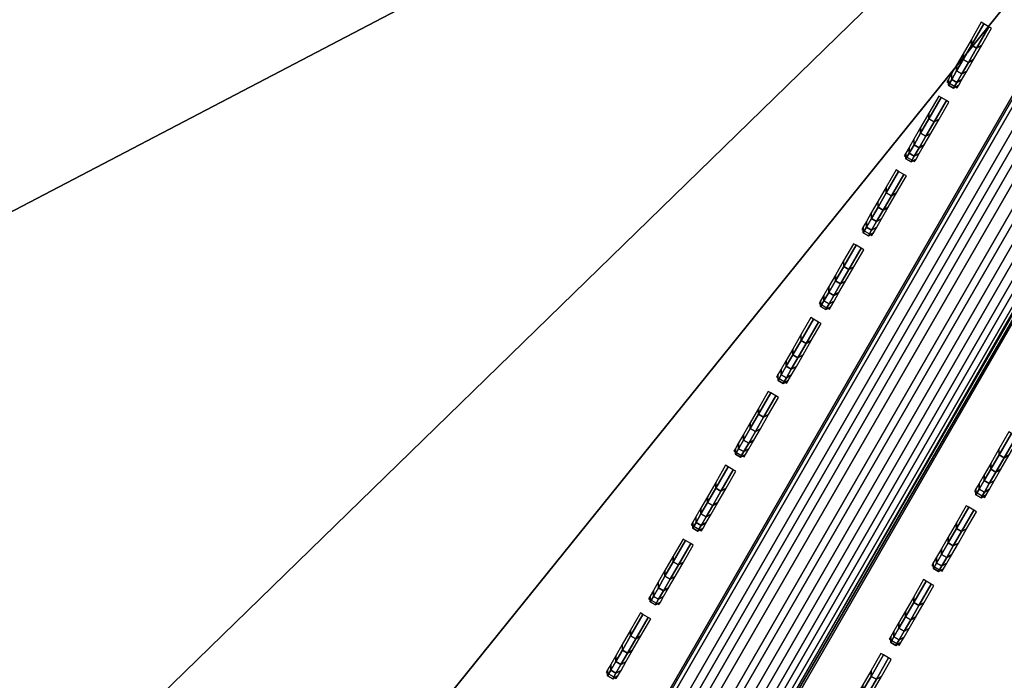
# Model space of a CAD drawing. Header units: inches. Extents: x 0 to 54.6, y -45.5 to 0.
# Tile 192 of 256: x 27.526 to 28.39, y -14.228 to -13.648. Entities that reach past the tile are written whole.
import ezdxf

# ---------------------------------------------------------------- set-up
doc = ezdxf.new("R2010")
doc.units = ezdxf.units.IN
doc.header["$LTSCALE"] = 0.03937
doc.header["$MEASUREMENT"] = 0
for name, color, linetype in [('A-FURN-3-ST', 151, 'Continuous'), ('A-FURN-3-ST-BK', 151, 'Continuous'), ('A-FURN-3-ST-SEAM', 250, 'Continuous'), ('A-FURN-3-STITCH', 15, 'Continuous')]:
    doc.layers.add(name, color=color, linetype=linetype)

msp = doc.modelspace()

# ---------------------------------------------------------------- meshes
at = {"layer": 'A-FURN-3-ST'}
mesh = msp.add_polyface(dxfattribs=at)
corners = [(23.06288, -10.27329, 18), (22.42843, -9.6913, 17.96252), (21.09185, -9.45435, 18), (20.50521, -8.92238, 17.96252), (19.09181, -8.70907, 18), (22.68746, -9.07564, 17.45), (20.74202, -8.29784, 17.45), (20.68004, -8.4613, 17.67782), (22.61967, -9.23677, 17.67782), (20.59927, -8.67431, 17.85263), (22.53132, -9.44676, 17.85263), (22.55095, -9.40077, 5), (20.6173, -8.62768, 5), (22.62509, -9.22438, 5.03806), (36.77916, -17.95873, 5), (16.28724, -31.45676, 5), (14.78857, -30.72697, 5), (28.16861, -12.12808, 5), (13.25729, -30.06834, 5), (26.32902, -11.1521, 5), (24.45566, -10.2426, 5), (11.69678, -29.48231, 5), (10.11049, -28.97019, 5), (18.65722, -7.92432, 5), (8.5019, -28.53309, 5), (16.67321, -7.29159, 5), (6.87457, -28.17199, 5), (14.66782, -6.73031, 5), (12.64362, -6.2412, 5), (5.23208, -27.88768, 5), (10.6032, -5.82488, 5), (8.54918, -5.48188, 5), (3.57805, -27.68078, 5), (6.4842, -5.21265, 5), (16.56218, -30.92346, 18), (30.60332, -14.26152, 18), (15.03782, -30.18119, 18), (26.9071, -12.12751, 18), (13.48029, -29.51132, 18), (25.00218, -11.16475, 18), (11.89303, -28.91531, 18), (10.27953, -28.39449, 18), (8.64336, -27.95, 18), (17.06551, -8.03846, 18), (15.01574, -7.44345, 18), (6.98812, -27.58283, 18), (12.94532, -6.92486, 18), (5.31747, -27.29377, 18), (10.85708, -6.4834, 18), (8.75392, -6.11967, 18), (3.63509, -27.08348, 18), (6.63871, -5.83419, 18)]
mesh.append_faces([[corners[k] for k in face] for face in [(0, 1, 2), (2, 1, 3), (2, 3, 4), (5, 6, 7, 8), (8, 7, 9, 10), (10, 9, 3, 1), (11, 12, 13), (14, 15, 16), (17, 16, 18), (17, 18, 19), (19, 18, 20), (20, 18, 21), (20, 21, 11), (11, 21, 22), (11, 22, 12), (12, 22, 23), (23, 22, 24), (23, 24, 25), (25, 24, 26), (25, 26, 27), (27, 26, 28), (28, 26, 29), (28, 29, 30), (30, 29, 31), (31, 29, 32), (31, 32, 33), (34, 35, 36), (36, 37, 38), (38, 37, 39), (38, 39, 40), (40, 39, 0), (40, 0, 2), (40, 2, 41), (41, 2, 4), (41, 4, 42), (42, 4, 43), (42, 43, 44), (42, 44, 45), (45, 44, 46), (45, 46, 47), (47, 46, 48), (47, 48, 49), (47, 49, 50), (50, 49, 51)]])
mesh = msp.add_polyface(dxfattribs=at)
corners = [(30.60332, -14.26152, 18), (31.5651, -14.53871, 17.96252), (29.80959, -13.43952, 17.96252), (28.775, -13.16024, 18), (28.01584, -12.4039, 17.96252), (26.9071, -12.12751, 18), (33.72771, -15.06391, 17.1847), (31.98962, -13.88695, 17.1847), (31.92964, -13.97903, 17.45), (33.66448, -15.15379, 17.45), (31.83424, -14.12551, 17.67782), (33.56389, -15.29675, 17.67782), (33.74928, -15.03326, 16.9), (32.01008, -13.85554, 16.9), (30.2105, -12.77298, 17.1847), (30.15386, -12.86715, 17.45), (30.06375, -13.01695, 17.67782), (29.94633, -13.21218, 17.85263), (31.7099, -14.3164, 17.85263), (30.22982, -12.74086, 16.9), (28.39262, -11.72343, 17.1847), (28.33939, -11.81957, 17.45), (28.25471, -11.9725, 17.67782), (28.14435, -12.17181, 17.85263), (28.41078, -11.69064, 16.9), (26.53834, -10.73965, 17.1847), (33.74928, -15.03326, 5.5), (32.01008, -13.85554, 5.5), (30.22982, -12.74086, 5.5), (28.41078, -11.69064, 5.5), (26.55531, -10.70623, 16.9), (33.72734, -15.06436, 5.30866), (31.98928, -13.88742, 5.30866), (30.21019, -12.77347, 5.30866), (28.39235, -11.72395, 5.30866), (26.5381, -10.74018, 5.30866), (28.16861, -12.12808, 5), (28.26129, -11.96068, 5.03806), (29.97207, -13.16931, 5), (30.0707, -13.00535, 5.03806), (31.73709, -14.27445, 5), (31.84155, -14.11413, 5.03806), (33.46141, -15.44207, 5), (33.66494, -15.15297, 5.14645), (33.57156, -15.28561, 5.03806), (31.9301, -13.97823, 5.14645), (30.15432, -12.86635, 5.14645), (28.33986, -11.81877, 5.14645)]
mesh.append_faces([[corners[k] for k in face] for face in [(0, 1, 2), (0, 2, 3), (3, 2, 4), (3, 4, 5), (6, 7, 8, 9), (9, 8, 10, 11), (12, 13, 7), (7, 13, 14), (7, 14, 15, 8), (8, 15, 16, 10), (10, 16, 17, 18), (18, 17, 2, 1), (13, 19, 14), (14, 19, 20), (14, 20, 21, 15), (15, 21, 22, 16), (16, 22, 23, 17), (17, 23, 4, 2), (19, 24, 20), (20, 24, 25), (12, 26, 13), (13, 26, 27), (13, 27, 19), (19, 27, 28), (19, 28, 24), (24, 28, 29), (24, 29, 30), (26, 31, 27), (27, 31, 32), (27, 32, 28), (28, 32, 33), (28, 33, 29), (29, 33, 34), (29, 34, 35), (36, 37, 38), (38, 37, 39), (38, 39, 40), (40, 39, 41), (40, 41, 42), (43, 44, 41, 45), (45, 41, 39, 46), (46, 39, 37, 47), (31, 43, 45, 32), (32, 45, 46, 33), (33, 46, 47, 34)]])
mesh = msp.add_polyface(dxfattribs=at)
corners = [(39.06533, -20.74006, 18), (38.16059, -19.54172, 17.96252), (37.47142, -19.32054, 18), (36.57999, -18.20316, 17.96252), (35.82597, -17.9611, 18), (38.67381, -18.95725, 17.1847), (38.69854, -18.92909, 16.9), (37.07195, -17.60069, 17.1847), (38.6013, -19.03983, 17.45), (37.00245, -17.68581, 17.45), (36.89188, -17.82121, 17.67782), (38.48596, -19.17118, 17.67782), (36.74779, -17.99767, 17.85263), (38.33564, -19.34237, 17.85263), (38.69854, -18.92909, 5.5), (37.09566, -17.57166, 16.9), (38.67335, -18.95762, 5.30866), (37.09566, -17.57166, 5.5), (38.36833, -19.30453, 5), (36.90024, -17.81057, 5.03806), (38.49465, -19.16082, 5.03806), (20.55498, -34.05621, 5), (19.17363, -33.12322, 5), (50.23391, -33.70876, 5), (17.75, -32.2561, 5), (49.15289, -31.92886, 5), (16.28724, -31.45676, 5), (48.00884, -30.18881, 5), (46.80321, -28.49085, 5), (45.53756, -26.83713, 5), (44.21351, -25.2298, 5), (42.83275, -23.67091, 5), (41.39707, -22.16245, 5), (39.90829, -20.70637, 5), (36.77916, -17.95873, 5), (14.78857, -30.72697, 5), (35.14282, -16.67069, 5), (33.46141, -15.44207, 5), (31.73709, -14.27445, 5), (29.97207, -13.16931, 5), (28.16861, -12.12808, 5), (20.90301, -33.56747, 18), (49.71429, -34.00877, 18), (19.49801, -32.61847, 18), (48.60507, -32.18524, 18), (18.05, -31.73648, 18), (16.56218, -30.92346, 18), (47.429, -30.4041, 18), (46.18769, -28.6678, 18), (44.88285, -26.97872, 18), (43.51627, -25.33919, 18), (42.08984, -23.75146, 18), (40.60551, -22.21771, 18), (34.13123, -16.66361, 18), (32.38955, -15.42985, 18), (30.60332, -14.26152, 18), (15.03782, -30.18119, 18), (28.775, -13.16024, 18), (26.9071, -12.12751, 18)]
mesh.append_faces([[corners[k] for k in face] for face in [(0, 1, 2), (2, 1, 3), (2, 3, 4), (5, 6, 7), (8, 9, 10, 11), (11, 10, 12, 13), (13, 12, 3, 1), (6, 14, 15), (14, 16, 17), (18, 19, 20), (21, 22, 23), (23, 22, 24), (25, 24, 26), (25, 26, 27), (27, 26, 28), (28, 26, 29), (29, 26, 30), (30, 26, 31), (31, 26, 32), (32, 26, 33), (33, 26, 18), (18, 26, 34), (34, 35, 36), (36, 35, 37), (37, 35, 38), (38, 35, 39), (39, 35, 40), (41, 42, 43), (43, 44, 45), (45, 44, 46), (46, 44, 47), (46, 47, 48), (48, 49, 46), (46, 49, 50), (46, 50, 51), (51, 52, 46), (46, 52, 0), (46, 0, 2), (2, 4, 46), (46, 4, 53), (46, 53, 54), (54, 55, 46), (56, 55, 57), (56, 57, 58)]])
at = {"layer": 'A-FURN-3-ST-BK'}
mesh = msp.add_polyface(dxfattribs=at)
corners = [(28.41072, -11.69061, 16.9), (30.21056, -12.77302, 17.1847), (28.39256, -11.7234, 17.1847), (30.15392, -12.86719, 17.45), (30.06382, -13.01699, 17.67782), (28.25465, -11.97247, 17.67782), (28.33933, -11.81954, 17.45), (29.80965, -13.43956, 17.96252), (28.775, -13.16024, 18), (28.01578, -12.40387, 17.96252), (26.9071, -12.12751, 18), (29.94639, -13.21221, 17.85263), (28.14429, -12.17177, 17.85263), (30.60332, -14.26152, 18), (28.93346, -16.9191, 18), (27.20567, -15.87839, 18), (25.4405, -14.90244, 18), (28.83747, -17.07198, 18.03372), (27.11542, -16.03472, 18.03372), (25.3561, -15.06201, 18.03372), (26.06247, -15.78535, 18.6363), (25.20774, -15.3425, 18.45343), (26.95676, -16.30952, 18.45343), (27.85785, -16.82191, 18.6363), (28.66874, -17.3407, 18.45343), (29.61207, -17.92671, 18.6363), (28.69554, -17.29803, 18.27683), (26.98196, -16.26588, 18.27683), (25.2313, -15.29795, 18.27683), (28.75443, -17.20423, 18.13035), (27.03733, -16.16997, 18.13035), (25.28308, -15.20005, 18.13035), (30.6235, -14.22955, 31.54521), (28.7939, -13.1275, 31.54521), (26.9247, -12.09404, 31.54521), (24.22858, -14.81855, 18.6363), (28.31782, -11.85819, 32.69994), (28.17509, -12.11597, 32.47717), (29.97932, -13.15764, 32.47717), (30.13119, -12.90514, 32.69994), (28.05464, -12.33351, 32.20401), (29.85115, -13.37072, 32.20401), (27.96057, -12.50339, 31.88978), (29.75106, -13.53713, 31.88978), (26.13421, -11.53443, 31.88978)]
mesh.append_faces([[corners[k] for k in face] for face in [(0, 1, 2), (3, 4, 5, 6), (7, 8, 9), (9, 8, 10), (11, 7, 9, 12), (4, 11, 12, 5), (13, 14, 15), (13, 15, 8), (8, 15, 16), (8, 16, 10), (14, 17, 15), (15, 17, 18), (15, 18, 16), (16, 18, 19), (20, 21, 22), (20, 22, 23), (23, 22, 24), (23, 24, 25), (26, 24, 22, 27), (27, 22, 21, 28), (29, 26, 27, 30), (30, 27, 28, 31), (17, 29, 30, 18), (18, 30, 31, 19), (23, 32, 33), (23, 33, 20), (20, 33, 34), (20, 34, 35), (36, 37, 38, 39), (37, 40, 41, 38), (40, 42, 43, 41), (44, 34, 42), (42, 34, 33), (42, 33, 43)]])
at = {"layer": 'A-FURN-3-ST-SEAM'}
mesh = msp.add_polyface(dxfattribs=at)
corners = [(28.84415, -13.07145, 31.85551), (28.81437, -13.05289, 31.85496), (28.75958, -13.1478, 31.55892), (28.78933, -13.16641, 31.55928), (27.53745, -15.26458, 22.95239), (27.5672, -15.2832, 22.95275), (27.53121, -15.21507, 22.9411), (27.52716, -15.2318, 22.94579), (28.74929, -13.11501, 31.55232), (28.75334, -13.09828, 31.54763), (28.80343, -13.02123, 31.84486), (28.80703, -13.00529, 31.83769), (28.81645, -12.99216, 31.83029), (28.76324, -13.08432, 31.54279), (27.54111, -15.20111, 22.93626), (27.60607, -15.19824, 22.92633), (27.59027, -15.19025, 22.92661), (28.81239, -13.07346, 31.53314), (28.8282, -13.08145, 31.53286), (28.86466, -12.98294, 31.81553), (28.88044, -12.99097, 31.8151), (28.89911, -13.01964, 31.82223), (28.90035, -13.03622, 31.82854), (28.84725, -13.12819, 31.54165), (28.84641, -13.11091, 31.53752), (27.62513, -15.24497, 22.93512), (27.62428, -15.2277, 22.93099), (27.61976, -15.26117, 22.93986), (28.84189, -13.14438, 31.54639), (28.89542, -13.05166, 31.83566), (27.61776, -15.21143, 22.92791), (28.83989, -13.09464, 31.53444), (28.89228, -13.00389, 31.81752), (27.60136, -15.27891, 22.94684), (28.82349, -13.16212, 31.55337), (28.87774, -13.06816, 31.84647), (28.84734, -12.98062, 31.81859), (28.79487, -13.07149, 31.53514), (27.57275, -15.18828, 22.92861), (28.80586, -13.03783, 31.85092), (28.75133, -13.13228, 31.55628), (27.5292, -15.24907, 22.94975), (28.8615, -13.07291, 31.8521), (28.80689, -13.1675, 31.55705), (27.58476, -15.28428, 22.95052)]
mesh.append_faces([[corners[k] for k in face] for face in [(0, 1, 2, 3), (3, 2, 4, 5), (6, 7, 8, 9), (9, 8, 10, 11), (11, 12, 13, 9), (9, 13, 14, 6), (15, 16, 17, 18), (18, 17, 19, 20), (21, 22, 23, 24), (24, 23, 25, 26), (27, 25, 28), (28, 25, 23), (28, 23, 29), (29, 23, 22), (26, 30, 31, 24), (24, 31, 32, 21), (33, 27, 34), (34, 27, 28), (34, 28, 35), (35, 28, 29), (20, 32, 31, 18), (18, 31, 30, 15), (36, 19, 17, 37), (37, 17, 16, 38), (12, 36, 37, 13), (13, 37, 38, 14), (39, 10, 8, 40), (40, 8, 7, 41), (1, 39, 40, 2), (2, 40, 41, 4), (42, 0, 3, 43), (43, 3, 5, 44), (35, 42, 43, 34), (34, 43, 44, 33)]])
at = {"layer": 'A-FURN-3-STITCH'}
mesh = msp.add_polymesh((7, 4), dxfattribs=at)
for k, corner in enumerate([(28.33977, -13.70297, 28.951), (28.34204, -13.70425, 28.951), (28.34655, -13.70685, 28.951), (28.34879, -13.70818, 28.951), (28.34107, -13.70072, 28.99002), (28.34115, -13.70579, 28.99119), (28.34566, -13.7084, 28.99119), (28.35009, -13.70593, 28.99002), (28.34389, -13.69583, 29.02871), (28.34397, -13.7009, 29.02988), (28.34848, -13.70351, 29.02988), (28.35291, -13.70104, 29.02871), (28.34823, -13.68833, 29.06684), (28.3483, -13.6934, 29.06801), (28.35281, -13.696, 29.06801), (28.35725, -13.69353, 29.06684), (28.35404, -13.67826, 29.10417), (28.35412, -13.68333, 29.10534), (28.35863, -13.68593, 29.10534), (28.36306, -13.68346, 29.10417), (28.3613, -13.66568, 29.14048), (28.36138, -13.67076, 29.14165), (28.36589, -13.67336, 29.14165), (28.37032, -13.67089, 29.14048), (28.36996, -13.65068, 29.17553), (28.37219, -13.65203, 29.17555), (28.3767, -13.65463, 29.17555), (28.37898, -13.65589, 29.17553)]):
    mesh.set_mesh_vertex(divmod(k, 4), corner)
mesh = msp.add_polymesh((7, 4), dxfattribs=at)
for k, corner in enumerate([(28.30236, -13.76777, 28.68754), (28.30463, -13.76905, 28.68753), (28.30914, -13.77165, 28.68753), (28.31138, -13.77297, 28.68754), (28.30366, -13.76552, 28.72655), (28.30374, -13.77059, 28.72772), (28.30825, -13.7732, 28.72772), (28.31268, -13.77073, 28.72655), (28.30648, -13.76063, 28.76524), (28.30656, -13.7657, 28.76642), (28.31107, -13.76831, 28.76642), (28.3155, -13.76584, 28.76524), (28.31081, -13.75313, 28.80337), (28.31089, -13.7582, 28.80454), (28.3154, -13.7608, 28.80454), (28.31983, -13.75833, 28.80337), (28.31663, -13.74306, 28.84071), (28.3167, -13.74813, 28.84188), (28.32121, -13.75073, 28.84188), (28.32565, -13.74826, 28.84071), (28.32389, -13.73048, 28.87701), (28.32396, -13.73556, 28.87818), (28.32847, -13.73816, 28.87818), (28.33291, -13.73569, 28.87701), (28.33255, -13.71548, 28.91207), (28.33478, -13.71683, 28.91208), (28.33929, -13.71943, 28.91208), (28.34157, -13.72069, 28.91207)]):
    mesh.set_mesh_vertex(divmod(k, 4), corner)
mesh = msp.add_polymesh((7, 4), dxfattribs=at)
for k, corner in enumerate([(28.26495, -13.83257, 28.42407), (28.26722, -13.83384, 28.42406), (28.27173, -13.83645, 28.42406), (28.27397, -13.83777, 28.42407), (28.26625, -13.83032, 28.46309), (28.26632, -13.83539, 28.46426), (28.27083, -13.838, 28.46426), (28.27527, -13.83553, 28.46309), (28.26907, -13.82543, 28.50178), (28.26915, -13.8305, 28.50295), (28.27366, -13.83311, 28.50295), (28.27809, -13.83064, 28.50178), (28.2734, -13.81793, 28.53991), (28.27348, -13.823, 28.54108), (28.27799, -13.8256, 28.54108), (28.28242, -13.82313, 28.53991), (28.27922, -13.80786, 28.57724), (28.27929, -13.81293, 28.57841), (28.2838, -13.81553, 28.57841), (28.28823, -13.81306, 28.57724), (28.28647, -13.79528, 28.61355), (28.28655, -13.80036, 28.61472), (28.29106, -13.80296, 28.61472), (28.29549, -13.80049, 28.61355), (28.29513, -13.78028, 28.6486), (28.29736, -13.78163, 28.64862), (28.30187, -13.78423, 28.64862), (28.30415, -13.78549, 28.6486)]):
    mesh.set_mesh_vertex(divmod(k, 4), corner)
mesh = msp.add_polymesh((7, 4), dxfattribs=at)
for k, corner in enumerate([(28.22754, -13.89737, 28.16061), (28.22981, -13.89864, 28.1606), (28.23431, -13.90125, 28.1606), (28.23656, -13.90257, 28.16061), (28.22883, -13.89512, 28.19962), (28.22891, -13.90019, 28.20079), (28.23342, -13.9028, 28.20079), (28.23785, -13.90033, 28.19962), (28.23166, -13.89023, 28.23831), (28.23174, -13.8953, 28.23948), (28.23624, -13.89791, 28.23948), (28.24068, -13.89544, 28.23831), (28.23599, -13.88272, 28.27644), (28.23607, -13.8878, 28.27761), (28.24058, -13.8904, 28.27761), (28.24501, -13.88793, 28.27644), (28.2418, -13.87266, 28.31378), (28.24188, -13.87773, 28.31495), (28.24639, -13.88033, 28.31495), (28.25082, -13.87786, 28.31378), (28.24906, -13.86008, 28.35008), (28.24914, -13.86516, 28.35125), (28.25365, -13.86776, 28.35125), (28.25808, -13.86529, 28.35008), (28.25772, -13.84508, 28.38514), (28.25995, -13.84643, 28.38515), (28.26446, -13.84903, 28.38515), (28.26674, -13.85029, 28.38514)]):
    mesh.set_mesh_vertex(divmod(k, 4), corner)
mesh = msp.add_polymesh((7, 4), dxfattribs=at)
for k, corner in enumerate([(28.19012, -13.96217, 27.89714), (28.19239, -13.96344, 27.89713), (28.1969, -13.96605, 27.89713), (28.19914, -13.96737, 27.89714), (28.19142, -13.95992, 27.93616), (28.1915, -13.96499, 27.93733), (28.19601, -13.9676, 27.93733), (28.20044, -13.96513, 27.93616), (28.19425, -13.95503, 27.97485), (28.19432, -13.9601, 27.97602), (28.19883, -13.9627, 27.97602), (28.20327, -13.96023, 27.97485), (28.19858, -13.94752, 28.01298), (28.19865, -13.9526, 28.01415), (28.20316, -13.9552, 28.01415), (28.2076, -13.95273, 28.01298), (28.20439, -13.93746, 28.05031), (28.20447, -13.94253, 28.05148), (28.20898, -13.94513, 28.05148), (28.21341, -13.94266, 28.05031), (28.21165, -13.92488, 28.08662), (28.21173, -13.92996, 28.08779), (28.21624, -13.93256, 28.08779), (28.22067, -13.93009, 28.08662), (28.22031, -13.90988, 28.12167), (28.22254, -13.91123, 28.12169), (28.22705, -13.91383, 28.12169), (28.22933, -13.91509, 28.12167)]):
    mesh.set_mesh_vertex(divmod(k, 4), corner)
mesh = msp.add_polymesh((7, 4), dxfattribs=at)
for k, corner in enumerate([(28.15271, -14.02697, 27.63368), (28.15498, -14.02824, 27.63367), (28.15949, -14.03085, 27.63367), (28.16173, -14.03217, 27.63368), (28.15401, -14.02472, 27.67269), (28.15409, -14.02979, 27.67386), (28.1586, -14.03239, 27.67386), (28.16303, -14.02993, 27.67269), (28.15683, -14.01983, 27.71138), (28.15691, -14.0249, 27.71255), (28.16142, -14.0275, 27.71255), (28.16585, -14.02503, 27.71138), (28.16117, -14.01232, 27.74951), (28.16124, -14.0174, 27.75068), (28.16575, -14.02, 27.75068), (28.17019, -14.01753, 27.74951), (28.16698, -14.00225, 27.78685), (28.16706, -14.00733, 27.78802), (28.17157, -14.00993, 27.78802), (28.176, -14.00746, 27.78685), (28.17424, -13.98968, 27.82315), (28.17432, -13.99476, 27.82432), (28.17883, -13.99736, 27.82432), (28.18326, -13.99489, 27.82315), (28.1829, -13.97468, 27.85821), (28.18513, -13.97603, 27.85822), (28.18964, -13.97863, 27.85822), (28.19192, -13.97989, 27.85821)]):
    mesh.set_mesh_vertex(divmod(k, 4), corner)
mesh = msp.add_polymesh((7, 4), dxfattribs=at)
for k, corner in enumerate([(28.36393, -14.06251, 27.89714), (28.3662, -14.06379, 27.89713), (28.37071, -14.06639, 27.89713), (28.37295, -14.06772, 27.89714), (28.36523, -14.06026, 27.93616), (28.3653, -14.06534, 27.93733), (28.36981, -14.06794, 27.93733), (28.37425, -14.06547, 27.93616), (28.36805, -14.05537, 27.97485), (28.36813, -14.06045, 27.97602), (28.37264, -14.06305, 27.97602), (28.37707, -14.06058, 27.97485), (28.37238, -14.04787, 28.01298), (28.37246, -14.05294, 28.01415), (28.37697, -14.05555, 28.01415), (28.3814, -14.05308, 28.01298), (28.37819, -14.0378, 28.05031), (28.37827, -14.04287, 28.05148), (28.38278, -14.04548, 28.05148), (28.38721, -14.04301, 28.05031), (28.38545, -14.02523, 28.08662), (28.38553, -14.0303, 28.08779), (28.39004, -14.0329, 28.08779), (28.39447, -14.03044, 28.08662), (28.39411, -14.01023, 28.12167), (28.39634, -14.01157, 28.12169), (28.40085, -14.01418, 28.12169), (28.40313, -14.01544, 28.12167)]):
    mesh.set_mesh_vertex(divmod(k, 4), corner)
mesh = msp.add_polymesh((7, 4), dxfattribs=at)
for k, corner in enumerate([(28.1153, -14.09177, 27.37021), (28.11757, -14.09304, 27.3702), (28.12208, -14.09565, 27.3702), (28.12432, -14.09697, 27.37021), (28.1166, -14.08952, 27.40923), (28.11668, -14.09459, 27.4104), (28.12119, -14.09719, 27.4104), (28.12562, -14.09472, 27.40923), (28.11942, -14.08463, 27.44792), (28.1195, -14.0897, 27.44909), (28.12401, -14.0923, 27.44909), (28.12844, -14.08983, 27.44792), (28.12375, -14.07712, 27.48605), (28.12383, -14.0822, 27.48722), (28.12834, -14.0848, 27.48722), (28.13277, -14.08233, 27.48605), (28.12957, -14.06705, 27.52338), (28.12964, -14.07213, 27.52455), (28.13415, -14.07473, 27.52455), (28.13859, -14.07226, 27.52338), (28.13683, -14.05448, 27.55969), (28.1369, -14.05955, 27.56086), (28.14141, -14.06216, 27.56086), (28.14585, -14.05969, 27.55969), (28.14549, -14.03948, 27.59474), (28.14772, -14.04083, 27.59476), (28.15223, -14.04343, 27.59476), (28.15451, -14.04469, 27.59474)]):
    mesh.set_mesh_vertex(divmod(k, 4), corner)
mesh = msp.add_polymesh((7, 4), dxfattribs=at)
for k, corner in enumerate([(28.32652, -14.12731, 27.63368), (28.32878, -14.12859, 27.63367), (28.33329, -14.13119, 27.63367), (28.33554, -14.13252, 27.63368), (28.32781, -14.12506, 27.67269), (28.32789, -14.13014, 27.67386), (28.3324, -14.13274, 27.67386), (28.33683, -14.13027, 27.67269), (28.33064, -14.12017, 27.71138), (28.33071, -14.12525, 27.71255), (28.33522, -14.12785, 27.71255), (28.33966, -14.12538, 27.71138), (28.33497, -14.11267, 27.74951), (28.33505, -14.11774, 27.75068), (28.33956, -14.12035, 27.75068), (28.34399, -14.11788, 27.74951), (28.34078, -14.1026, 27.78685), (28.34086, -14.10767, 27.78802), (28.34537, -14.11028, 27.78802), (28.3498, -14.10781, 27.78685), (28.34804, -14.09003, 27.82315), (28.34812, -14.0951, 27.82432), (28.35263, -14.0977, 27.82432), (28.35706, -14.09523, 27.82315), (28.3567, -14.07503, 27.85821), (28.35893, -14.07637, 27.85822), (28.36344, -14.07898, 27.85822), (28.36572, -14.08023, 27.85821)]):
    mesh.set_mesh_vertex(divmod(k, 4), corner)
mesh = msp.add_polymesh((7, 4), dxfattribs=at)
for k, corner in enumerate([(28.07789, -14.15656, 27.10675), (28.08016, -14.15784, 27.10674), (28.08467, -14.16045, 27.10674), (28.08691, -14.16177, 27.10675), (28.07919, -14.15432, 27.14576), (28.07926, -14.15939, 27.14693), (28.08377, -14.16199, 27.14693), (28.08821, -14.15952, 27.14576), (28.08201, -14.14943, 27.18445), (28.08209, -14.1545, 27.18562), (28.0866, -14.1571, 27.18562), (28.09103, -14.15463, 27.18445), (28.08634, -14.14192, 27.22258), (28.08642, -14.147, 27.22375), (28.09093, -14.1496, 27.22375), (28.09536, -14.14713, 27.22258), (28.09215, -14.13185, 27.25992), (28.09223, -14.13693, 27.26109), (28.09674, -14.13953, 27.26109), (28.10117, -14.13706, 27.25992), (28.09941, -14.11928, 27.29622), (28.09949, -14.12435, 27.29739), (28.104, -14.12696, 27.29739), (28.10843, -14.12449, 27.29622), (28.10807, -14.10428, 27.33128), (28.1103, -14.10563, 27.33129), (28.11481, -14.10823, 27.33129), (28.11709, -14.10949, 27.33128)]):
    mesh.set_mesh_vertex(divmod(k, 4), corner)
mesh = msp.add_polymesh((7, 4), dxfattribs=at)
for k, corner in enumerate([(28.2891, -14.19211, 27.37021), (28.29137, -14.19339, 27.3702), (28.29588, -14.19599, 27.3702), (28.29812, -14.19732, 27.37021), (28.2904, -14.18986, 27.40923), (28.29048, -14.19494, 27.4104), (28.29499, -14.19754, 27.4104), (28.29942, -14.19507, 27.40923), (28.29323, -14.18497, 27.44792), (28.2933, -14.19005, 27.44909), (28.29781, -14.19265, 27.44909), (28.30225, -14.19018, 27.44792), (28.29756, -14.17747, 27.48605), (28.29763, -14.18254, 27.48722), (28.30214, -14.18515, 27.48722), (28.30658, -14.18268, 27.48605), (28.30337, -14.1674, 27.52338), (28.30345, -14.17247, 27.52455), (28.30796, -14.17508, 27.52455), (28.31239, -14.17261, 27.52338), (28.31063, -14.15483, 27.55969), (28.31071, -14.1599, 27.56086), (28.31522, -14.1625, 27.56086), (28.31965, -14.16003, 27.55969), (28.31929, -14.13983, 27.59474), (28.32152, -14.14117, 27.59476), (28.32603, -14.14378, 27.59476), (28.32831, -14.14503, 27.59474)]):
    mesh.set_mesh_vertex(divmod(k, 4), corner)
mesh = msp.add_polymesh((7, 4), dxfattribs=at)
for k, corner in enumerate([(28.04048, -14.22136, 26.84328), (28.04274, -14.22264, 26.84327), (28.04725, -14.22525, 26.84327), (28.0495, -14.22657, 26.84328), (28.04177, -14.21912, 26.8823), (28.04185, -14.22419, 26.88347), (28.04636, -14.22679, 26.88347), (28.05079, -14.22432, 26.8823), (28.0446, -14.21423, 26.92099), (28.04467, -14.2193, 26.92216), (28.04918, -14.2219, 26.92216), (28.05362, -14.21943, 26.92099), (28.04893, -14.20672, 26.95912), (28.04901, -14.2118, 26.96029), (28.05352, -14.2144, 26.96029), (28.05795, -14.21193, 26.95912), (28.05474, -14.19665, 26.99645), (28.05482, -14.20173, 26.99762), (28.05933, -14.20433, 26.99762), (28.06376, -14.20186, 26.99645), (28.062, -14.18408, 27.03276), (28.06208, -14.18915, 27.03393), (28.06659, -14.19176, 27.03393), (28.07102, -14.18929, 27.03276), (28.07066, -14.16908, 27.06781), (28.07289, -14.17042, 27.06783), (28.0774, -14.17303, 27.06783), (28.07968, -14.17429, 27.06781)]):
    mesh.set_mesh_vertex(divmod(k, 4), corner)
mesh = msp.add_polymesh((7, 4), dxfattribs=at)
for k, corner in enumerate([(28.25169, -14.25691, 27.10675), (28.25396, -14.25819, 27.10674), (28.25847, -14.26079, 27.10674), (28.26071, -14.26212, 27.10675), (28.25299, -14.25466, 27.14576), (28.25307, -14.25974, 27.14693), (28.25758, -14.26234, 27.14693), (28.26201, -14.25987, 27.14576), (28.25581, -14.24977, 27.18445), (28.25589, -14.25485, 27.18562), (28.2604, -14.25745, 27.18562), (28.26483, -14.25498, 27.18445), (28.26015, -14.24227, 27.22258), (28.26022, -14.24734, 27.22375), (28.26473, -14.24995, 27.22375), (28.26916, -14.24748, 27.22258), (28.26596, -14.2322, 27.25992), (28.26604, -14.23727, 27.26109), (28.27055, -14.23988, 27.26109), (28.27498, -14.23741, 27.25992), (28.27322, -14.21963, 27.29622), (28.2733, -14.2247, 27.29739), (28.27781, -14.2273, 27.29739), (28.28224, -14.22483, 27.29622), (28.28188, -14.20463, 27.33128), (28.28411, -14.20597, 27.33129), (28.28862, -14.20857, 27.33129), (28.2909, -14.20983, 27.33128)]):
    mesh.set_mesh_vertex(divmod(k, 4), corner)

doc.saveas('drawing.dxf')
